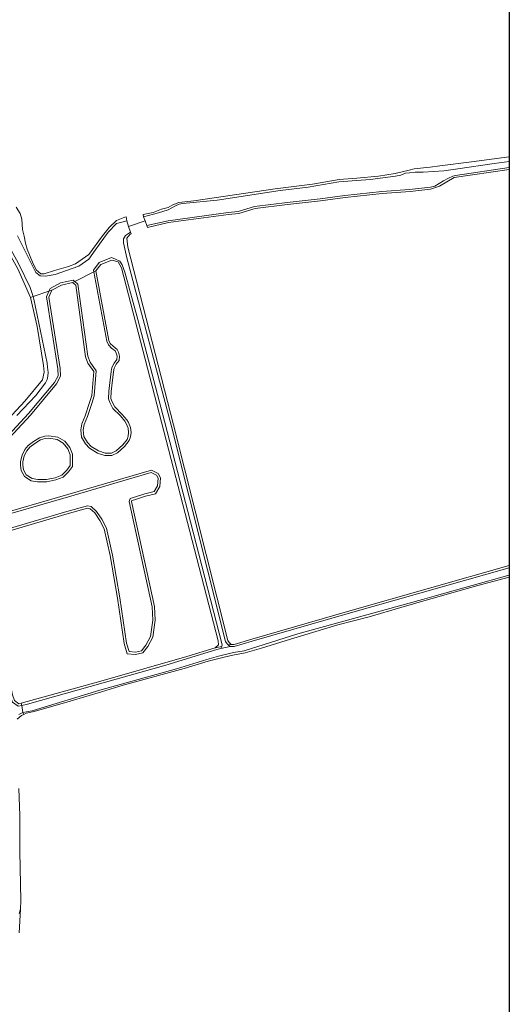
# Model space of a CAD drawing. Header units: metres. Extents: x 229229 to 231729, y 593167 to 595667.
# Tile 169 of 256: x 231522 to 231729, y 593528 to 593946. Entities that reach past the tile are written whole.
import ezdxf

# ---------------------------------------------------------------- set-up
doc = ezdxf.new("R2010")
doc.units = ezdxf.units.M
for name, color, linetype, lineweight in [('B-WE-GR-BEPLANTING_CULTUUR_VASTE PLANTENVAK-GV', 90, 'Continuous', 18), ('B-WE-GR-GRAS-GV', 60, 'Continuous', 13), ('B-WE-GR-GROENVOORZIENING-GV', 80, 'Continuous', 18), ('B-WE-OG-WATER-GV', 130, 'Continuous', 18), ('B-WE-OG-WATER_SLOOT-GV', 120, 'Continuous', 18)]:
    doc.layers.add(name, color=color, linetype=linetype, lineweight=lineweight)

msp = doc.modelspace()

# ---------------------------------------------------------------- linework, layer by layer
msp.add_lwpolyline([(231729.346, 593166.818), (229229.346, 593166.818), (229229.346, 595666.818), (231729.346, 595666.818)], close=True)
at = {"layer": 'B-WE-GR-BEPLANTING_CULTUUR_VASTE PLANTENVAK-GV'}
msp.add_lwpolyline([(231494.848, 593753.224), (231523.728, 593784.254), (231531.172, 593793.303), (231531.946, 593796.581), (231531.712, 593799.386), (231529.002, 593815.941), (231526.174, 593828.284), (231520.709, 593840.385)], dxfattribs=at)
at = {"layer": 'B-WE-GR-GRAS-GV'}
for points in [[(231519.993, 593866.599), (231521.738, 593863.917), (231522.418, 593861.49), (231522.716, 593857.105), (231523.44, 593854.253), (231523.993, 593851.272), (231524.776, 593848.833), (231527.021, 593843.335), (231528.486, 593840.016), (231530.554, 593838.333), (231531.936, 593838.258), (231536.34, 593839.746), (231542.26, 593841.442), (231545.168, 593842.624), (231550.87, 593846.541), (231556.688, 593854.425), (231559.529, 593858.001), (231562.639, 593860.98), (231566.113, 593862.412), (231566.745, 593862.561), (231566.963, 593860.837), (231567.754, 593858.49), (231574.751, 593860.84), (231574.063, 593862.595), (231573.994, 593863.539), (231578.197, 593864.373), (231581.727, 593865.717), (231584.546, 593866.506), (231586.61, 593867.653), (231589.069, 593868.656), (231595.474, 593869.326), (231630.026, 593874.393), (231645.813, 593876.479), (231657.132, 593878.416), (231664.653, 593879.012), (231673.812, 593879.832), (231680.886, 593880.875), (231686.918, 593882.29), (231688.978, 593882.873), (231692.936, 593883.284), (231695.759, 593883.627), (231699.822, 593884.172), (231713.271, 593885.927), (231729.346, 593888.077)], [(231729.346, 593882.605), (231705.962, 593879.233), (231702.777, 593877.349), (231699.788, 593875.513), (231695.975, 593874.216), (231687.208, 593873.254), (231675.338, 593872.411), (231659.695, 593870.772), (231649.237, 593869.258), (231635.19, 593867.763), (231621.54, 593866.098), (231614.505, 593863.889), (231610.107, 593863.577), (231584.72, 593860.096), (231575.826, 593858.005), (231575.694, 593858.437), (231575.559, 593858.782), (231574.751, 593860.84), (231567.754, 593858.49), (231568.573, 593856.063), (231568.825, 593855.309), (231568.445, 593855.138), (231566.963, 593853.444), (231567.386, 593849.634), (231586.832, 593774.177), (231609.943, 593682.463), (231610.424, 593681.614), (231611.278, 593680.884), (231612.521, 593680.884), (231620.038, 593683.085), (231661.731, 593695.173), (231729.346, 593714.42)], [(231729.346, 593709.468), (231716.022, 593705.933), (231696.065, 593700.196), (231683.331, 593696.545), (231669.927, 593692.522), (231656.598, 593689.169), (231636.417, 593683.134), (231624.131, 593679.26), (231617.28, 593677.323), (231612.067, 593676.354), (231608.269, 593675.46), (231601.493, 593673.746), (231591.365, 593670.617), (231565.478, 593663.536), (231556.201, 593660.769), (231542.968, 593656.809), (231527.625, 593652.291), (231525.03, 593651.755), (231524.349, 593651.628), (231523.301, 593651.149), (231522.254, 593650.669), (231520.541, 593649.104)], [(231521.211, 593619.6), (231521.583, 593608.2), (231521.658, 593592.927), (231521.962, 593571.999), (231521.92, 593568.373), (231521.283, 593558.318)]]:
    msp.add_lwpolyline(points, dxfattribs=at)
at = {"layer": 'B-WE-GR-GROENVOORZIENING-GV'}
for points in [[(231521.184, 593655.683), (231522.167, 593655.882), (231555.921, 593665.247), (231592.468, 593675.666), (231604.554, 593679.407), (231605.87, 593680.616), (231605.728, 593682.41), (231564.75, 593840.79), (231563.362, 593843.399), (231560.623, 593844.175), (231555.93, 593842.239), (231553.871, 593839.582), (231559.419, 593809.959), (231560.006, 593808.668), (231561.18, 593807.526), (231562.901, 593806.214), (231563.494, 593804.978), (231563.948, 593803.344), (231563.697, 593801.433), (231562.428, 593799.877), (231561.629, 593798.211), (231561.29, 593796.65), (231560.411, 593788.372), (231560.281, 593785.351), (231560.759, 593783.98), (231561.895, 593781.742), (231565.083, 593778.589), (231566.968, 593776.31), (231567.671, 593775.121), (231568.537, 593772.975), (231568.793, 593770.882), (231568.577, 593769.108), (231568, 593767.508), (231566.095, 593764.969), (231563.061, 593762.254), (231560.7, 593761.116), (231557.643, 593761.116), (231554.561, 593762.144), (231551.203, 593764.224), (231549.447, 593766.022), (231547.822, 593768.939), (231547.44, 593771.996), (231547.941, 593774.545), (231549.39, 593778.016), (231551.146, 593783.585), (231552.198, 593786.634), (231553.008, 593796.817), (231550.51, 593800.315), (231549.508, 593803.108), (231545.331, 593833.439), (231543.944, 593834.596), (231539.257, 593833.475), (231535.203, 593831.395), (231533.958, 593828.426), (231538.753, 593798.042), (231538.91, 593794.781), (231537.149, 593791.624), (231526.096, 593778.248), (231493.837, 593743.505)], [(231509.775, 593735.204), (231541.916, 593744.521), (231577.426, 593754.934), (231580.273, 593753.51), (231581.377, 593751.669), (231581.068, 593747.886), (231579.21, 593744.895), (231574.908, 593743.891), (231570.207, 593742.323), (231569.171, 593742.008), (231569.025, 593741.584), (231578.738, 593697.012), (231579.077, 593691.174), (231577.984, 593683.93), (231575.894, 593680.026), (231573.779, 593677.23), (231570.71, 593676.601), (231567.184, 593676.859), (231565.919, 593681.209), (231563.099, 593700.549), (231559.884, 593718.598), (231557.393, 593729.932), (231555.575, 593733.569), (231553.38, 593736.706), (231551.418, 593738.496), (231550.279, 593738.77), (231541.759, 593736.362), (231512.353, 593727.741)], [(231521.283, 593558.318), (231521.92, 593568.373), (231521.357, 593566.59)]]:
    msp.add_lwpolyline(points, dxfattribs=at)
msp.add_lwpolyline([(231533.967, 593769.428), (231537.728, 593768.937), (231540.657, 593767.196), (231542.812, 593764.46), (231543.95, 593761.676), (231543.991, 593759.104), (231543.948, 593756.485), (231542.328, 593754.207), (231540.049, 593751.969), (231536.822, 593750.743), (231533.072, 593749.874), (231529.107, 593749.913), (231526.465, 593750.417), (231523.615, 593752.231), (231522.204, 593754.702), (231521.819, 593756.928), (231521.862, 593758.525), (231522.549, 593761.317), (231523.659, 593763.701), (231525.103, 593765.443), (231527.416, 593767.079), (231530.002, 593768.671), (231532.225, 593769.3)], close=True, dxfattribs=at)
at = {"layer": 'B-WE-OG-WATER-GV'}
for points in [[(231729.346, 593886.071), (231722.901, 593885.179), (231707.481, 593882.99), (231701.518, 593882.108), (231692.81, 593881.447), (231689.439, 593881.511), (231687.007, 593881.233), (231685.322, 593881.062), (231683.381, 593880.294), (231681.056, 593879.739), (231670.356, 593878.453), (231657.023, 593877.408), (231643.927, 593875.094), (231632.066, 593873.771), (231605.417, 593869.548), (231590.814, 593868.199), (231589.3, 593867.879), (231587.679, 593867.153), (231584.543, 593865.467), (231580.49, 593864.187), (231574.063, 593862.595), (231574.751, 593860.84), (231575.559, 593858.782), (231584.538, 593860.892), (231609.995, 593864.383), (231614.251, 593864.757), (231621.27, 593866.96), (231635.018, 593868.637), (231649.055, 593870.131), (231659.513, 593871.645), (231675.192, 593873.289), (231687.06, 593874.131), (231695.907, 593875.102), (231697.687, 593875.555), (231699.554, 593876.741), (231701.385, 593877.855), (231703.528, 593878.985), (231705.337, 593879.838), (231706.515, 593880.146), (231729.346, 593883.422)], [(231520.982, 593842.759), (231525.996, 593832.482), (231527.199, 593828.637), (231533.935, 593830.958), (231534.421, 593832.118), (231538.907, 593834.419), (231544.199, 593835.685), (231544.918, 593835.085), (231552.941, 593839.115), (231552.805, 593839.839), (231555.303, 593843.062), (231560.561, 593845.232), (231562.206, 593844.574), (231564.017, 593843.678), (231564.971, 593842.197), (231566.16, 593838.992), (231571.727, 593818.97), (231583.014, 593775.764), (231595.127, 593728.585), (231607.543, 593680.643), (231607.293, 593680.009), (231606.919, 593679.062), (231610.852, 593679.953), (231610.072, 593680.619), (231609.583, 593681.036), (231608.948, 593682.157), (231585.805, 593773.996), (231567.042, 593845.082), (231565.623, 593851.544), (231565.623, 593853.224), (231566.482, 593854.606), (231568.573, 593856.063), (231567.754, 593858.49), (231566.963, 593860.837), (231565.493, 593860.473), (231562.629, 593859.67), (231559.035, 593856.075), (231553.548, 593848.362), (231550.869, 593844.572), (231546.688, 593841.565), (231536.562, 593838.036), (231532.511, 593837.382), (231530.29, 593837.513), (231528.33, 593838.885), (231520.614, 593854.398)], [(231493.025, 593744.1), (231525.343, 593778.907), (231536.32, 593792.19), (231537.898, 593795.018), (231537.757, 593797.939), (231532.926, 593828.55), (231533.935, 593830.958), (231527.199, 593828.637), (231527.536, 593827.559), (231533.23, 593800.376), (231533.381, 593798.659), (231533.66, 593796.447), (231533.509, 593794.794), (231533.252, 593793.376), (231532.484, 593792.014), (231528.39, 593786.678), (231520.389, 593778.148)], [(231512.26, 593728.755), (231541.482, 593737.323), (231550.258, 593739.803), (231551.901, 593739.408), (231554.136, 593737.37), (231556.437, 593734.082), (231558.343, 593730.268), (231560.865, 593718.793), (231564.086, 593700.709), (231566.898, 593681.422), (231567.95, 593677.805), (231570.645, 593677.608), (231573.208, 593678.134), (231575.049, 593680.567), (231577.021, 593684.25), (231578.072, 593691.22), (231577.744, 593696.876), (231567.989, 593741.645), (231568.391, 593742.816), (231569.903, 593743.276), (231574.636, 593744.854), (231578.58, 593745.775), (231580.091, 593748.208), (231580.354, 593751.43), (231579.566, 593752.746), (231577.331, 593753.863), (231542.196, 593743.561), (231510.307, 593734.317)], [(231729.346, 593713.465), (231661.949, 593694.281), (231620.259, 593682.194), (231612.606, 593679.953), (231610.852, 593679.953), (231606.919, 593679.062), (231605.185, 593678.634), (231583.524, 593672.085), (231524.895, 593655.536), (231522.399, 593654.909), (231522.851, 593651.886)], [(231522.851, 593651.886), (231524.472, 593652.249), (231526.798, 593652.591), (231555.549, 593661.364), (231588.1, 593670.542), (231600.942, 593674.511), (231605.984, 593675.916), (231612.33, 593677.41), (231616.885, 593678.083), (231639.545, 593685.291), (231692.451, 593699.953), (231698.424, 593701.661), (231728.747, 593710.072), (231729.346, 593710.238)], [(231521.237, 593651.101), (231522.851, 593651.886), (231522.399, 593654.909), (231520.951, 593654.615)]]:
    msp.add_lwpolyline(points, dxfattribs=at)
for points in [[(231552.941, 593839.115), (231544.918, 593835.085), (231546.269, 593833.959), (231550.484, 593803.348), (231551.405, 593800.783), (231554.034, 593797.101), (231553.185, 593786.428), (231552.096, 593783.272), (231550.33, 593777.673), (231548.903, 593774.253), (231548.452, 593771.961), (231548.79, 593769.256), (231550.255, 593766.625), (231551.833, 593765.009), (231554.988, 593763.055), (231557.805, 593762.116), (231560.472, 593762.116), (231562.5, 593763.093), (231565.355, 593765.648), (231567.11, 593767.988), (231567.598, 593769.341), (231567.786, 593770.881), (231567.561, 593772.723), (231566.772, 593774.677), (231566.147, 593775.733), (231564.344, 593777.913), (231561.076, 593781.145), (231559.837, 593783.587), (231559.273, 593785.203), (231559.414, 593788.446), (231560.301, 593796.809), (231560.676, 593798.538), (231561.578, 593800.417), (231562.742, 593801.845), (231562.93, 593803.273), (231562.555, 593804.625), (231562.104, 593805.565), (231560.526, 593806.767), (231559.174, 593808.082), (231558.458, 593809.656)], [(231533.939, 593768.423), (231532.399, 593768.311), (231530.408, 593767.747), (231527.967, 593766.244), (231525.788, 593764.703), (231524.511, 593763.163), (231523.497, 593760.983), (231522.859, 593758.39), (231522.821, 593757), (231523.159, 593755.046), (231524.361, 593752.942), (231526.84, 593751.363), (231529.206, 593750.913), (231532.962, 593750.875), (231536.531, 593751.702), (231539.498, 593752.829), (231541.564, 593754.858), (231542.954, 593756.812), (231542.991, 593759.104), (231542.954, 593761.472), (231541.939, 593763.952), (231539.986, 593766.432), (231537.395, 593767.972)]]:
    msp.add_lwpolyline(points, close=True, dxfattribs=at)
at = {"layer": 'B-WE-OG-WATER_SLOOT-GV'}
for points in [[(231729.346, 593888.077), (231713.271, 593885.927), (231699.822, 593884.172), (231695.759, 593883.627), (231692.936, 593883.284), (231688.978, 593882.873), (231686.918, 593882.29), (231680.886, 593880.875), (231673.812, 593879.832), (231664.653, 593879.012), (231657.132, 593878.416), (231645.813, 593876.479), (231630.026, 593874.393), (231595.474, 593869.326), (231589.069, 593868.656), (231586.61, 593867.653), (231584.546, 593866.506), (231581.727, 593865.717), (231578.197, 593864.373), (231573.994, 593863.539), (231574.063, 593862.595), (231580.49, 593864.187), (231584.543, 593865.467), (231587.679, 593867.153), (231589.3, 593867.879), (231590.814, 593868.199), (231605.417, 593869.548), (231632.066, 593873.771), (231643.927, 593875.094), (231657.023, 593877.408), (231670.356, 593878.453), (231681.056, 593879.739), (231683.381, 593880.294), (231685.322, 593881.062), (231687.007, 593881.233), (231689.439, 593881.511), (231692.81, 593881.447), (231701.518, 593882.108), (231707.481, 593882.99), (231722.901, 593885.179), (231729.346, 593886.071)], [(231729.346, 593883.422), (231706.515, 593880.146), (231705.337, 593879.838), (231703.528, 593878.985), (231701.385, 593877.855), (231699.554, 593876.741), (231697.687, 593875.555), (231695.907, 593875.102), (231687.06, 593874.131), (231675.192, 593873.289), (231659.513, 593871.645), (231649.055, 593870.131), (231635.018, 593868.637), (231621.27, 593866.96), (231614.251, 593864.757), (231609.995, 593864.383), (231584.538, 593860.892), (231575.559, 593858.782), (231575.694, 593858.437), (231575.826, 593858.005)], [(231575.826, 593858.005), (231584.72, 593860.096), (231610.107, 593863.577), (231614.505, 593863.889), (231621.54, 593866.098), (231635.19, 593867.763), (231649.237, 593869.258), (231659.695, 593870.772), (231675.338, 593872.411), (231687.208, 593873.254), (231695.975, 593874.216), (231699.788, 593875.513), (231702.777, 593877.349), (231705.962, 593879.233), (231729.346, 593882.605)], [(231520.614, 593854.398), (231528.33, 593838.885), (231530.29, 593837.513), (231532.511, 593837.382), (231536.562, 593838.036), (231546.688, 593841.565), (231550.869, 593844.572), (231553.548, 593848.362), (231559.035, 593856.075), (231562.629, 593859.67), (231565.493, 593860.473), (231566.963, 593860.837), (231566.745, 593862.561), (231566.113, 593862.412), (231562.639, 593860.98), (231559.529, 593858.001), (231556.688, 593854.425), (231550.87, 593846.541), (231545.168, 593842.624), (231542.26, 593841.442), (231536.34, 593839.746), (231531.936, 593838.258), (231530.554, 593838.333), (231528.486, 593840.016), (231527.021, 593843.335), (231524.776, 593848.833), (231523.993, 593851.272), (231523.44, 593854.253), (231522.716, 593857.105), (231522.418, 593861.49), (231521.738, 593863.917), (231519.993, 593866.599)], [(231520.389, 593778.148), (231528.39, 593786.678), (231532.484, 593792.014), (231533.252, 593793.376), (231533.509, 593794.794), (231533.66, 593796.447), (231533.381, 593798.659), (231533.23, 593800.376), (231527.536, 593827.559), (231527.199, 593828.637), (231526.174, 593828.284), (231529.002, 593815.941), (231531.712, 593799.386), (231531.946, 593796.581), (231531.172, 593793.303), (231523.728, 593784.254), (231494.848, 593753.224)], [(231512.353, 593727.741), (231541.759, 593736.362), (231550.279, 593738.77), (231551.418, 593738.496), (231553.38, 593736.706), (231555.575, 593733.569), (231557.393, 593729.932), (231559.884, 593718.598), (231563.099, 593700.549), (231565.919, 593681.209), (231567.184, 593676.859), (231570.71, 593676.601), (231573.779, 593677.23), (231575.894, 593680.026), (231577.984, 593683.93), (231579.077, 593691.174), (231578.738, 593697.012), (231569.025, 593741.584), (231569.171, 593742.008), (231570.207, 593742.323), (231574.908, 593743.891), (231579.21, 593744.895), (231581.068, 593747.886), (231581.377, 593751.669), (231580.273, 593753.51), (231577.426, 593754.934), (231541.916, 593744.521), (231509.775, 593735.204)], [(231510.307, 593734.317), (231542.196, 593743.561), (231577.331, 593753.863), (231579.566, 593752.746), (231580.354, 593751.43), (231580.091, 593748.208), (231578.58, 593745.775), (231574.636, 593744.854), (231569.903, 593743.276), (231568.391, 593742.816), (231567.989, 593741.645), (231577.744, 593696.876), (231578.072, 593691.22), (231577.021, 593684.25), (231575.049, 593680.567), (231573.208, 593678.134), (231570.645, 593677.608), (231567.95, 593677.805), (231566.898, 593681.422), (231564.086, 593700.709), (231560.865, 593718.793), (231558.343, 593730.268), (231556.437, 593734.082), (231554.136, 593737.37), (231551.901, 593739.408), (231550.258, 593739.803), (231541.482, 593737.323), (231512.26, 593728.755)], [(231729.346, 593714.42), (231661.731, 593695.173), (231620.038, 593683.085), (231612.521, 593680.884), (231611.278, 593680.884), (231610.072, 593680.619), (231610.852, 593679.953)], [(231610.852, 593679.953), (231612.606, 593679.953), (231620.259, 593682.194), (231661.949, 593694.281), (231729.346, 593713.465)], [(231729.346, 593710.238), (231728.747, 593710.072), (231698.424, 593701.661), (231692.451, 593699.953), (231639.545, 593685.291), (231616.885, 593678.083), (231612.33, 593677.41), (231605.984, 593675.916), (231600.942, 593674.511), (231588.1, 593670.542), (231555.549, 593661.364), (231526.798, 593652.591), (231524.472, 593652.249), (231522.851, 593651.886), (231523.301, 593651.149), (231524.349, 593651.628), (231525.03, 593651.755), (231527.625, 593652.291), (231542.968, 593656.809), (231556.201, 593660.769), (231565.478, 593663.536), (231591.365, 593670.617), (231601.493, 593673.746), (231608.269, 593675.46), (231612.067, 593676.354), (231617.28, 593677.323), (231624.131, 593679.26), (231636.417, 593683.134), (231656.598, 593689.169), (231669.927, 593692.522), (231683.331, 593696.545), (231696.065, 593700.196), (231716.022, 593705.933), (231729.346, 593709.468)], [(231520.541, 593649.104), (231522.254, 593650.669), (231523.301, 593651.149), (231522.851, 593651.886), (231521.237, 593651.101)], [(231521.357, 593566.59), (231521.92, 593568.373), (231521.962, 593571.999), (231521.658, 593592.927), (231521.583, 593608.2), (231521.211, 593619.6)]]:
    msp.add_lwpolyline(points, dxfattribs=at)
for points in [[(231510.776, 593856.194), (231511.512, 593854.956), (231513.108, 593854.016), (231515.149, 593851.19), (231517.165, 593846.75), (231520.709, 593840.385), (231526.174, 593828.284), (231527.199, 593828.637), (231525.996, 593832.482), (231520.982, 593842.759), (231517.038, 593849.993), (231512.933, 593854.996), (231511.792, 593855.904)], [(231568.825, 593855.309), (231568.573, 593856.063), (231566.482, 593854.606), (231565.623, 593853.224), (231565.623, 593851.544), (231567.042, 593845.082), (231585.805, 593773.996), (231608.948, 593682.157), (231609.583, 593681.036), (231610.072, 593680.619), (231611.278, 593680.884), (231610.424, 593681.614), (231609.943, 593682.463), (231586.832, 593774.177), (231567.386, 593849.634), (231566.963, 593853.444), (231568.445, 593855.138)], [(231604.554, 593679.407), (231607.293, 593680.009), (231607.543, 593680.643), (231595.127, 593728.585), (231583.014, 593775.764), (231571.727, 593818.97), (231566.16, 593838.992), (231564.971, 593842.197), (231564.017, 593843.678), (231562.206, 593844.574), (231560.561, 593845.232), (231555.303, 593843.062), (231552.805, 593839.839), (231552.941, 593839.115), (231553.871, 593839.582), (231555.93, 593842.239), (231560.623, 593844.175), (231563.362, 593843.399), (231564.75, 593840.79), (231605.728, 593682.41), (231605.87, 593680.616)], [(231543.944, 593834.596), (231545.331, 593833.439), (231549.508, 593803.108), (231550.51, 593800.315), (231553.008, 593796.817), (231552.198, 593786.634), (231551.146, 593783.585), (231549.39, 593778.016), (231547.941, 593774.545), (231547.44, 593771.996), (231547.822, 593768.939), (231549.447, 593766.022), (231551.203, 593764.224), (231554.561, 593762.144), (231557.643, 593761.116), (231560.7, 593761.116), (231563.061, 593762.254), (231566.095, 593764.969), (231568, 593767.508), (231568.577, 593769.108), (231568.793, 593770.882), (231568.537, 593772.975), (231567.671, 593775.121), (231566.968, 593776.31), (231565.083, 593778.589), (231561.895, 593781.742), (231560.759, 593783.98), (231560.281, 593785.351), (231560.411, 593788.372), (231561.29, 593796.65), (231561.629, 593798.211), (231562.428, 593799.877), (231563.697, 593801.433), (231563.948, 593803.344), (231563.494, 593804.978), (231562.901, 593806.214), (231561.18, 593807.526), (231560.006, 593808.668), (231559.419, 593809.959), (231553.871, 593839.582), (231552.941, 593839.115), (231558.458, 593809.656), (231559.174, 593808.082), (231560.526, 593806.767), (231562.104, 593805.565), (231562.555, 593804.625), (231562.93, 593803.273), (231562.742, 593801.845), (231561.578, 593800.417), (231560.676, 593798.538), (231560.301, 593796.809), (231559.414, 593788.446), (231559.273, 593785.203), (231559.837, 593783.587), (231561.076, 593781.145), (231564.344, 593777.913), (231566.147, 593775.733), (231566.772, 593774.677), (231567.561, 593772.723), (231567.786, 593770.881), (231567.598, 593769.341), (231567.11, 593767.988), (231565.355, 593765.648), (231562.5, 593763.093), (231560.472, 593762.116), (231557.805, 593762.116), (231554.988, 593763.055), (231551.833, 593765.009), (231550.255, 593766.625), (231548.79, 593769.256), (231548.452, 593771.961), (231548.903, 593774.253), (231550.33, 593777.673), (231552.096, 593783.272), (231553.185, 593786.428), (231554.034, 593797.101), (231551.405, 593800.783), (231550.484, 593803.348), (231546.269, 593833.959), (231544.918, 593835.085)], [(231533.935, 593830.958), (231535.203, 593831.395), (231539.257, 593833.475), (231543.944, 593834.596), (231544.918, 593835.085), (231544.199, 593835.685), (231538.907, 593834.419), (231534.421, 593832.118)], [(231535.203, 593831.395), (231533.935, 593830.958), (231532.926, 593828.55), (231537.757, 593797.939), (231537.898, 593795.018), (231536.32, 593792.19), (231525.343, 593778.907), (231493.025, 593744.1), (231491.382, 593741.206), (231491.842, 593738.708), (231493.354, 593736.143), (231494.997, 593733.907), (231495.442, 593733.568), (231495.929, 593734.447), (231495.705, 593734.632), (231494.19, 593736.694), (231492.794, 593739.063), (231492.432, 593741.029), (231493.837, 593743.505), (231526.096, 593778.248), (231537.149, 593791.624), (231538.91, 593794.781), (231538.753, 593798.042), (231533.958, 593828.426)], [(231533.967, 593769.428), (231532.225, 593769.3), (231530.002, 593768.671), (231527.416, 593767.079), (231525.103, 593765.443), (231523.659, 593763.701), (231522.549, 593761.317), (231521.862, 593758.525), (231521.819, 593756.928), (231522.204, 593754.702), (231523.615, 593752.231), (231526.465, 593750.417), (231529.107, 593749.913), (231533.072, 593749.874), (231536.822, 593750.743), (231540.049, 593751.969), (231542.328, 593754.207), (231543.948, 593756.485), (231543.991, 593759.104), (231543.95, 593761.676), (231542.812, 593764.46), (231540.657, 593767.196), (231537.728, 593768.937)], [(231533.939, 593768.423), (231537.395, 593767.972), (231539.986, 593766.432), (231541.939, 593763.952), (231542.954, 593761.472), (231542.991, 593759.104), (231542.954, 593756.812), (231541.564, 593754.858), (231539.498, 593752.829), (231536.531, 593751.702), (231532.962, 593750.875), (231529.206, 593750.913), (231526.84, 593751.363), (231524.361, 593752.942), (231523.159, 593755.046), (231522.821, 593757), (231522.859, 593758.39), (231523.497, 593760.983), (231524.511, 593763.163), (231525.788, 593764.703), (231527.967, 593766.244), (231530.408, 593767.747), (231532.399, 593768.311)], [(231522.167, 593655.882), (231521.184, 593655.683), (231519.348, 593657.023), (231518.433, 593659.427), (231517.613, 593663.654), (231517.613, 593669.938), (231515.805, 593683.244), (231508.01, 593716.173), (231506.495, 593723.17), (231504.418, 593727.814), (231501.806, 593730.338), (231500.232, 593731.439), (231499.726, 593730.572), (231501.168, 593729.564), (231503.584, 593727.229), (231505.539, 593722.856), (231507.035, 593715.952), (231514.821, 593683.061), (231516.613, 593669.871), (231516.613, 593663.558), (231517.467, 593659.152), (231518.519, 593656.39), (231520.951, 593654.615), (231522.399, 593654.909)], [(231604.554, 593679.407), (231592.468, 593675.666), (231555.921, 593665.247), (231522.167, 593655.882), (231522.399, 593654.909), (231524.895, 593655.536), (231583.524, 593672.085), (231605.185, 593678.634), (231606.919, 593679.062), (231607.293, 593680.009)]]:
    msp.add_lwpolyline(points, close=True, dxfattribs=at)

doc.saveas('drawing.dxf')
